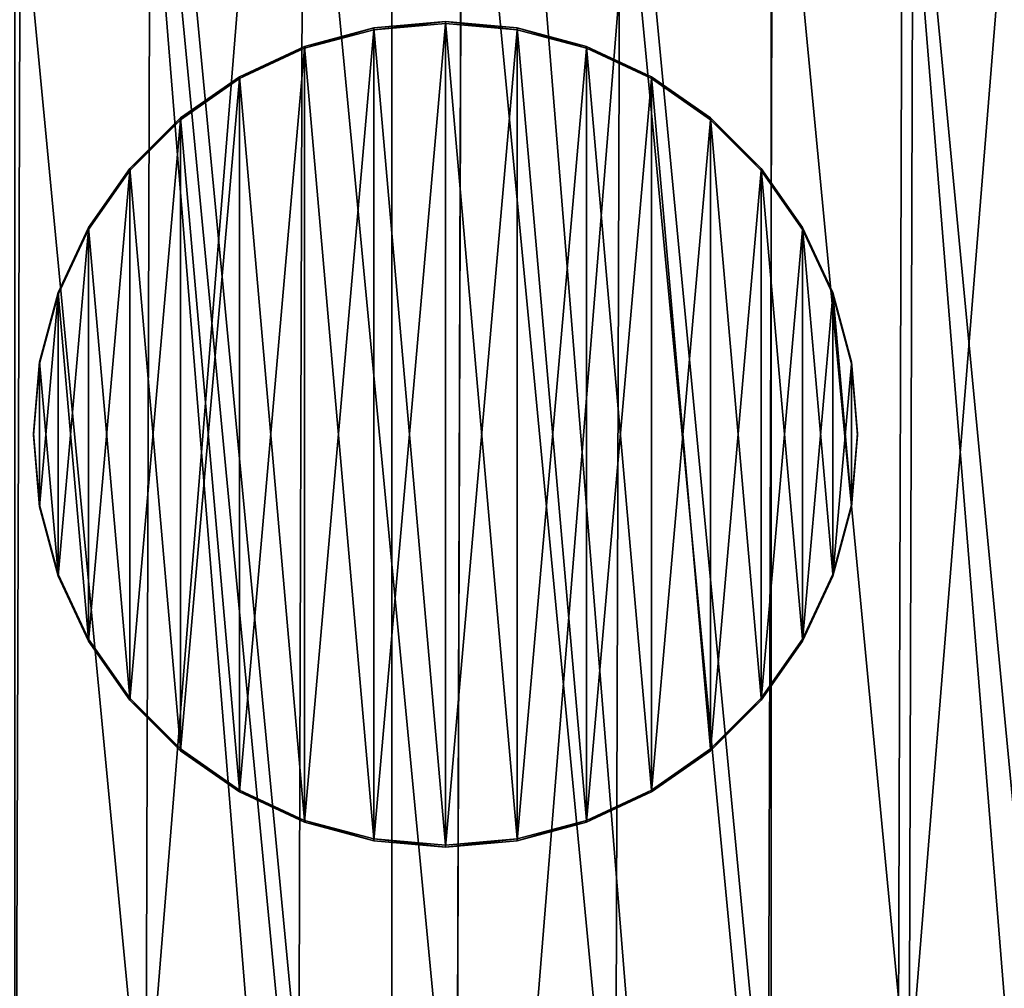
# Model space of a CAD drawing. Header units: millimetres. Extents: x -73 to 74, y 0 to 45.
# Tile 12 of 39: x -27 to -24, y 21 to 24. Entities that reach past the tile are written whole.
import ezdxf

# ---------------------------------------------------------------- set-up
doc = ezdxf.new("R2010")
doc.units = ezdxf.units.MM
doc.header["$LTSCALE"] = 25.4
doc.layers.get('0').update_dxf_attribs({"true_color": 0xff5454})

# ---------------------------------------------------------------- blocks, each defined once
blk = doc.blocks.new('MINI-LED-10042-10043.STL#2')
at = {"color": 250, "true_color": 0x262626}
mesh = blk.add_polyface(dxfattribs=at)
corners = [(-73.2623, 0.233, 2.7263), (-68.1681, 5.3273, 2.7113), (-73.2623, 45.2328, 2.594), (73.7377, 0.233, 2.7263), (68.6434, 5.3273, 2.7113), (68.6434, 40.1386, 2.609), (-68.1681, 40.1386, 2.609), (73.7377, 45.2328, 2.594)]
mesh.append_faces([[corners[k] for k in face] for face in [(0, 1, 2), (1, 3, 4), (4, 3, 5), (2, 6, 7), (6, 2, 1), (7, 5, 3)]], dxfattribs={"vtx0": -1, "vtx1": -1, "color": 250})
mesh.append_faces([[corners[k] for k in face] for face in [(1, 0, 3), (7, 6, 5)]], dxfattribs={"vtx0": -1, "vtx2": -1, "color": 250})
mesh = blk.add_polyface(dxfattribs=at)
corners = [(-73.2623, 45.2249, -0.106), (-66.2623, 38.2249, -0.0854), (-73.2623, 0.2251, 0.0263), (73.7377, 45.2249, -0.106), (66.7377, 38.2249, -0.0854), (66.7377, 7.225, 0.0058), (-66.2623, 7.225, 0.0058), (73.7377, 0.2251, 0.0263)]
mesh.append_faces([[corners[k] for k in face] for face in [(0, 1, 2), (1, 3, 4), (4, 3, 5), (2, 6, 7), (6, 2, 1), (7, 5, 3)]], dxfattribs={"vtx0": -1, "vtx1": -1, "color": 250})
mesh.append_faces([[corners[k] for k in face] for face in [(1, 0, 3), (7, 6, 5)]], dxfattribs={"vtx0": -1, "vtx2": -1, "color": 250})
mesh = blk.add_polyface(dxfattribs=at)
corners = [(67.0265, 7.0803, 49.0064), (-66.5512, 38.6579, 48.9135), (-66.5512, 7.0803, 49.0064), (67.0265, 38.6579, 48.9135)]
mesh.append_faces([[corners[k] for k in face] for face in [(0, 1, 2), (1, 0, 3)]], dxfattribs={"vtx0": -1, "color": 250})
mesh = blk.add_polyface(dxfattribs=at)
corners = [(66.7377, 38.319, 31.9144), (-66.2623, 7.3192, 32.0056), (-66.2623, 38.319, 31.9144), (66.7377, 7.3192, 32.0056)]
mesh.append_faces([[corners[k] for k in face] for face in [(0, 1, 2), (1, 0, 3)]], dxfattribs={"vtx0": -1, "color": 250})
at = {"color": 18, "true_color": 0x080808}
mesh = blk.add_polyface(dxfattribs=at)
corners = [(-66.0623, 7.5162, 31.005), (-64.4623, 9.1162, 31.0003), (-66.0623, 38.1161, 30.915), (66.5377, 7.5162, 31.005), (64.9377, 9.1162, 31.0003), (64.9377, 36.5161, 30.9197), (-64.4623, 36.5161, 30.9197), (66.5377, 38.1161, 30.915)]
mesh.append_faces([[corners[k] for k in face] for face in [(0, 1, 2), (1, 3, 4), (4, 3, 5), (2, 6, 7), (6, 2, 1), (7, 5, 3)]], dxfattribs={"vtx0": -1, "vtx1": -1, "color": 18})
mesh.append_faces([[corners[k] for k in face] for face in [(1, 0, 3), (7, 6, 5)]], dxfattribs={"vtx0": -1, "vtx2": -1, "color": 18})
mesh = blk.add_polyface(dxfattribs=at)
corners = [(-66.0623, 38.0279, 0.9152), (-64.1327, 36.4279, 0.9199), (-66.0623, 7.428, 1.0052), (66.5377, 38.0279, 0.9152), (-39.0623, 36.4279, 0.9199), (-38.1327, 36.4279, 0.9199), (-39.0623, 9.028, 1.0005), (-13.0623, 36.4279, 0.9199), (-12.1327, 36.4279, 0.9199), (-13.0623, 9.028, 1.0005), (12.9377, 36.4279, 0.9199), (13.8673, 36.4279, 0.9199), (12.9377, 9.028, 1.0005), (38.9377, 36.4279, 0.9199), (39.8673, 36.4279, 0.9199), (38.9377, 9.028, 1.0005), (64.9377, 36.4279, 0.9199), (64.9377, 9.028, 1.0005), (-64.1327, 9.028, 1.0005), (66.5377, 7.428, 1.0052), (-38.1327, 9.028, 1.0005), (-12.1327, 9.028, 1.0005), (13.8673, 9.028, 1.0005), (39.8673, 9.028, 1.0005)]
mesh.append_faces([[corners[k] for k in face] for face in [(0, 1, 2), (1, 3, 4), (4, 5, 6), (5, 3, 7), (7, 8, 9), (8, 3, 10), (10, 11, 12), (11, 3, 13), (13, 14, 15), (14, 3, 16), (16, 3, 17), (2, 18, 19), (18, 2, 1), (20, 6, 5), (21, 9, 8), (22, 12, 11), (23, 15, 14), (19, 17, 3)]], dxfattribs={"vtx0": -1, "vtx1": -1, "color": 18})
mesh.append_faces([[corners[k] for k in face] for face in [(4, 3, 5), (7, 3, 8), (10, 3, 11), (13, 3, 14), (19, 6, 20), (19, 9, 21), (19, 12, 22), (19, 15, 23)]], dxfattribs={"vtx0": -1, "vtx1": -1, "vtx2": -1, "color": 18})
mesh.append_faces([[corners[k] for k in face] for face in [(1, 0, 3), (19, 18, 6), (19, 20, 9), (19, 21, 12), (19, 22, 15), (19, 23, 17)]], dxfattribs={"vtx0": -1, "vtx2": -1, "color": 18})
mesh = blk.add_polyface(dxfattribs=at)
corners = [(-64.4623, 9.0574, 11.0004), (-57.9941, 20.6715, 10.9663), (-64.4623, 36.4573, 10.9198), (-56.5907, 18.2407, 10.9734), (-54.3199, 16.5909, 10.9783), (-51.5745, 16.0074, 10.98), (64.9377, 9.0574, 11.0004), (-58.2875, 23.4629, 10.958), (-48.829, 16.5909, 10.9783), (-25.5745, 16.0074, 10.98), (-46.5582, 18.2407, 10.9734), (-28.3199, 16.5909, 10.9783), (-45.1548, 20.6715, 10.9663), (-44.8615, 23.4629, 10.958), (-30.5907, 18.2407, 10.9734), (-31.9941, 20.6715, 10.9663), (-32.2875, 23.4629, 10.958), (-22.829, 16.5909, 10.9783), (-20.5582, 18.2407, 10.9734), (0.4255, 16.0074, 10.98), (-2.3199, 16.5909, 10.9783), (-19.1548, 20.6715, 10.9663), (-18.8615, 23.4629, 10.958), (-4.5907, 18.2407, 10.9734), (-5.9941, 20.6715, 10.9663), (-6.2875, 23.4629, 10.958), (3.171, 16.5909, 10.9783), (5.4418, 18.2407, 10.9734), (26.4255, 16.0074, 10.98), (23.6801, 16.5909, 10.9783), (6.8452, 20.6715, 10.9663), (7.1385, 23.4629, 10.958), (21.4093, 18.2407, 10.9734), (20.0059, 20.6715, 10.9663), (19.7125, 23.4629, 10.958), (29.171, 16.5909, 10.9783), (31.4418, 18.2407, 10.9734), (32.8452, 20.6715, 10.9663), (33.1385, 23.4629, 10.958), (49.6801, 16.5909, 10.9783), (47.4093, 18.2407, 10.9734), (46.0059, 20.6715, 10.9663), (45.7125, 23.4629, 10.958), (52.4255, 16.0074, 10.98), (55.171, 16.5909, 10.9783), (57.4417, 18.2407, 10.9734), (58.8452, 20.6715, 10.9663), (59.1385, 23.4629, 10.958), (-52.9779, 29.3598, 10.9407), (64.9377, 36.4573, 10.9198), (-55.542, 28.2182, 10.9441), (-57.4201, 26.1323, 10.9502), (-50.1711, 29.3598, 10.9407), (-47.6069, 28.2182, 10.9441), (-26.9779, 29.3598, 10.9407), (-45.7288, 26.1323, 10.9502), (-29.542, 28.2182, 10.9441), (-31.4201, 26.1323, 10.9502), (-24.1711, 29.3598, 10.9407), (-21.6069, 28.2182, 10.9441), (-0.9779, 29.3598, 10.9407), (-19.7288, 26.1323, 10.9502), (-3.542, 28.2182, 10.9441), (-5.4201, 26.1323, 10.9502), (1.8289, 29.3598, 10.9407), (4.3931, 28.2182, 10.9441), (6.2712, 26.1323, 10.9502), (25.0221, 29.3598, 10.9407), (22.458, 28.2182, 10.9441), (20.5799, 26.1323, 10.9502), (27.8289, 29.3598, 10.9407), (30.3931, 28.2182, 10.9441), (32.2712, 26.1323, 10.9502), (48.458, 28.2182, 10.9441), (46.5799, 26.1323, 10.9502), (51.0221, 29.3598, 10.9407), (53.8289, 29.3598, 10.9407), (56.3931, 28.2182, 10.9441), (58.2712, 26.1323, 10.9502)]
mesh.append_faces([[corners[k] for k in face] for face in [(0, 1, 2), (1, 0, 3), (3, 0, 4), (4, 0, 5), (5, 6, 8), (8, 9, 10), (10, 11, 12), (12, 11, 13), (9, 6, 17), (17, 6, 18), (18, 20, 21), (21, 20, 22), (19, 6, 26), (26, 6, 27), (27, 29, 30), (30, 29, 31), (28, 6, 35), (35, 6, 36), (36, 6, 37), (37, 6, 38), (39, 6, 43), (43, 6, 44), (44, 6, 45), (45, 6, 46), (46, 6, 47), (2, 48, 49), (48, 2, 50), (50, 2, 51), (51, 2, 7), (54, 13, 56), (56, 13, 57), (57, 13, 16), (60, 22, 62), (62, 22, 63), (63, 22, 25), (67, 31, 68), (68, 31, 69), (69, 31, 34), (73, 38, 74), (74, 38, 42), (49, 47, 6)]], dxfattribs={"vtx0": -1, "vtx1": -1, "color": 18})
mesh.append_faces([[corners[k] for k in face] for face in [(8, 6, 9), (18, 6, 19), (27, 6, 28), (38, 6, 39), (49, 53, 54), (49, 59, 60), (49, 66, 67), (49, 38, 73)]], dxfattribs={"vtx0": -1, "vtx1": -1, "vtx2": -1, "color": 18})
mesh.append_faces([[corners[k] for k in face] for face in [(5, 0, 6), (2, 1, 7), (10, 9, 11), (13, 11, 14), (13, 14, 15), (13, 15, 16), (18, 19, 20), (22, 20, 23), (22, 23, 24), (22, 24, 25), (27, 28, 29), (31, 29, 32), (31, 32, 33), (31, 33, 34), (38, 39, 40), (38, 40, 41), (38, 41, 42), (49, 48, 52), (49, 52, 53), (54, 53, 55), (54, 55, 13), (49, 54, 58), (49, 58, 59), (60, 59, 61), (60, 61, 22), (49, 60, 64), (49, 64, 65), (49, 65, 66), (67, 66, 31), (49, 67, 70), (49, 70, 71), (49, 71, 72), (49, 72, 38), (49, 73, 75), (49, 75, 76), (49, 76, 77), (49, 77, 78), (49, 78, 47)]], dxfattribs={"vtx0": -1, "vtx2": -1, "color": 18})
mesh = blk.add_polyface(dxfattribs=at)
corners = [(-32.9366, 31.2582, 9.9351), (-32.2875, 23.46, 9.9581), (-32.9366, 14.2506, 9.9851), (-31.4201, 26.1294, 9.9502), (-29.542, 28.2152, 9.9441), (-26.9779, 29.3569, 9.9407), (-18.2585, 31.2582, 9.9351), (-24.1711, 29.3569, 9.9407), (-21.6069, 28.2152, 9.9441), (-19.7288, 26.1294, 9.9502), (-18.8615, 23.46, 9.9581), (-28.3199, 16.588, 9.9783), (-18.2585, 14.2506, 9.9851), (-30.5907, 18.2378, 9.9734), (-31.9941, 20.6685, 9.9663), (-25.5745, 16.0044, 9.98), (-22.829, 16.588, 9.9783), (-20.5582, 18.2378, 9.9734), (-19.1548, 20.6685, 9.9663)]
mesh.append_faces([[corners[k] for k in face] for face in [(0, 1, 2), (1, 0, 3), (3, 0, 4), (4, 0, 5), (5, 6, 7), (7, 6, 8), (8, 6, 9), (9, 6, 10), (2, 11, 12), (11, 2, 13), (13, 2, 14), (14, 2, 1), (12, 10, 6)]], dxfattribs={"vtx0": -1, "vtx1": -1, "color": 18})
mesh.append_faces([[corners[k] for k in face] for face in [(5, 0, 6), (12, 11, 15), (12, 15, 16), (12, 16, 17), (12, 17, 18), (12, 18, 10)]], dxfattribs={"vtx0": -1, "vtx2": -1, "color": 18})
at = {"color": 7, "true_color": 0xe6ffff}
mesh = blk.add_polyface(dxfattribs=at)
corners = [(-32.6629, 22.1801, 11.5483), (-32.6629, 23.338, 11.5449), (-32.6862, 22.7591, 11.5466), (-32.4772, 21.0372, 11.5517), (-32.4772, 24.4809, 11.5415), (-32.1105, 19.9389, 11.5549), (-32.1105, 25.5792, 11.5383), (-31.5724, 18.9137, 11.5579), (-31.5724, 26.6045, 11.5353), (-30.8768, 17.988, 11.5606), (-30.8768, 27.5301, 11.5326), (-30.0417, 17.1859, 11.563), (-30.0417, 28.3322, 11.5302), (-29.0888, 16.5281, 11.5649), (-29.0888, 28.99, 11.5283), (-28.0427, 16.0318, 11.5664), (-28.0427, 29.4864, 11.5268), (-26.9305, 15.7096, 11.5673), (-26.9305, 29.8085, 11.5259), (-25.7811, 15.57, 11.5677), (-25.7811, 29.9481, 11.5255), (-24.6241, 15.6167, 11.5676), (-24.6241, 29.9014, 11.5256), (-23.4896, 15.8483, 11.5669), (-23.4896, 29.6698, 11.5263), (-22.407, 16.2589, 11.5657), (-22.407, 29.2592, 11.5275), (-21.4042, 16.8378, 11.564), (-21.4042, 28.6803, 11.5292), (-20.5073, 17.5701, 11.5619), (-20.5073, 27.948, 11.5313), (-19.7395, 18.4368, 11.5593), (-19.7395, 27.0813, 11.5339), (-19.1206, 19.4154, 11.5564), (-19.1206, 26.1027, 11.5368), (-18.6668, 20.4807, 11.5533), (-18.6668, 25.0374, 11.5399), (-18.3897, 21.6049, 11.55), (-18.3897, 23.9132, 11.5432), (-18.2965, 22.7591, 11.5466)]
mesh.append_faces([[corners[k] for k in face] for face in [(0, 1, 2), (38, 37, 39)]], dxfattribs={"vtx0": -1, "color": 7})
mesh.append_faces([[corners[k] for k in face] for face in [(1, 3, 4), (4, 5, 6), (6, 7, 8), (8, 9, 10), (10, 11, 12), (12, 13, 14), (14, 15, 16), (16, 17, 18), (18, 19, 20), (20, 21, 22), (22, 23, 24), (24, 25, 26), (26, 27, 28), (28, 29, 30), (30, 31, 32), (32, 33, 34), (34, 35, 36), (36, 37, 38)]], dxfattribs={"vtx0": -1, "vtx1": -1, "color": 7})
mesh.append_faces([[corners[k] for k in face] for face in [(1, 0, 3), (4, 3, 5), (6, 5, 7), (8, 7, 9), (10, 9, 11), (12, 11, 13), (14, 13, 15), (16, 15, 17), (18, 17, 19), (20, 19, 21), (22, 21, 23), (24, 23, 25), (26, 25, 27), (28, 27, 29), (30, 29, 31), (32, 31, 33), (34, 33, 35), (36, 35, 37)]], dxfattribs={"vtx0": -1, "vtx2": -1, "color": 7})
mesh = blk.add_polyface(dxfattribs=at)
corners = [(-32.6629, 23.3365, 11.0449), (-32.6629, 22.1786, 11.0483), (-32.6862, 22.7576, 11.0466), (-32.4772, 24.4794, 11.0415), (-32.4772, 21.0357, 11.0517), (-32.1105, 25.5777, 11.0383), (-32.1105, 19.9374, 11.0549), (-31.5724, 26.603, 11.0353), (-31.5724, 18.9122, 11.0579), (-30.8768, 27.5287, 11.0326), (-30.8768, 17.9865, 11.0606), (-30.0417, 28.3307, 11.0302), (-30.0417, 17.1844, 11.063), (-29.0888, 28.9885, 11.0283), (-29.0888, 16.5267, 11.0649), (-28.0427, 29.4849, 11.0268), (-28.0427, 16.0303, 11.0664), (-26.9305, 29.807, 11.0259), (-26.9305, 15.7081, 11.0673), (-25.7811, 29.9466, 11.0255), (-25.7811, 15.5686, 11.0677), (-24.6241, 29.9, 11.0256), (-24.6241, 15.6152, 11.0676), (-23.4896, 29.6684, 11.0263), (-23.4896, 15.8468, 11.0669), (-22.407, 29.2578, 11.0275), (-22.407, 16.2574, 11.0657), (-21.4042, 28.6788, 11.0292), (-21.4042, 16.8363, 11.064), (-20.5073, 27.9465, 11.0313), (-20.5073, 17.5686, 11.0619), (-19.7395, 27.0798, 11.0339), (-19.7395, 18.4353, 11.0593), (-19.1206, 26.1012, 11.0368), (-19.1206, 19.414, 11.0564), (-18.6668, 25.036, 11.0399), (-18.6668, 20.4792, 11.0533), (-18.3897, 23.9117, 11.0432), (-18.3897, 21.6034, 11.05), (-18.2965, 22.7576, 11.0466)]
mesh.append_faces([[corners[k] for k in face] for face in [(0, 1, 2), (38, 37, 39)]], dxfattribs={"vtx0": -1, "color": 7})
mesh.append_faces([[corners[k] for k in face] for face in [(1, 3, 4), (4, 5, 6), (6, 7, 8), (8, 9, 10), (10, 11, 12), (12, 13, 14), (14, 15, 16), (16, 17, 18), (18, 19, 20), (20, 21, 22), (22, 23, 24), (24, 25, 26), (26, 27, 28), (28, 29, 30), (30, 31, 32), (32, 33, 34), (34, 35, 36), (36, 37, 38)]], dxfattribs={"vtx0": -1, "vtx1": -1, "color": 7})
mesh.append_faces([[corners[k] for k in face] for face in [(1, 0, 3), (4, 3, 5), (6, 5, 7), (8, 7, 9), (10, 9, 11), (12, 11, 13), (14, 13, 15), (16, 15, 17), (18, 17, 19), (20, 19, 21), (22, 21, 23), (24, 23, 25), (26, 25, 27), (28, 27, 29), (30, 29, 31), (32, 31, 33), (34, 33, 35), (36, 35, 37)]], dxfattribs={"vtx0": -1, "vtx2": -1, "color": 7})
at = {"color": 49, "true_color": 0x464545}
mesh = blk.add_polyface(dxfattribs=at)
corners = [(-32.339, 21.4951, 31.8432), (-32.3306, 24.1845, 31.8353), (-32.4672, 22.8402, 31.8393), (-31.9508, 20.2008, 31.847), (-31.9343, 25.4763, 31.8315), (-31.3175, 19.0072, 31.8506), (-31.2937, 26.666, 31.828), (-30.4636, 17.96, 31.8536), (-30.4332, 27.7078, 31.825), (-29.4217, 17.0996, 31.8562), (-29.386, 28.5618, 31.8225), (-28.2321, 16.4589, 31.8581), (-28.1924, 29.195, 31.8206), (-26.9402, 16.0626, 31.8592), (-26.8981, 29.5832, 31.8195), (-25.596, 15.926, 31.8596), (-25.553, 29.7115, 31.8191), (-24.2508, 16.0543, 31.8592), (-24.2087, 29.5748, 31.8195), (-22.9566, 16.4425, 31.8581), (-22.9169, 29.1786, 31.8206), (-21.7629, 17.0757, 31.8562), (-21.7272, 28.5379, 31.8225), (-20.7157, 17.9297, 31.8537), (-20.6854, 27.6774, 31.8251), (-19.8553, 18.9715, 31.8507), (-19.8314, 26.6303, 31.8281), (-19.2146, 20.1612, 31.8472), (-19.1982, 25.4366, 31.8316), (-18.8184, 21.453, 31.8434), (-18.81, 24.1424, 31.8355), (-18.6817, 22.7973, 31.8394)]
mesh.append_faces([[corners[k] for k in face] for face in [(0, 1, 2), (30, 29, 31)]], dxfattribs={"vtx0": -1, "color": 49})
mesh.append_faces([[corners[k] for k in face] for face in [(1, 3, 4), (4, 5, 6), (6, 7, 8), (8, 9, 10), (10, 11, 12), (12, 13, 14), (14, 15, 16), (16, 17, 18), (18, 19, 20), (20, 21, 22), (22, 23, 24), (24, 25, 26), (26, 27, 28), (28, 29, 30)]], dxfattribs={"vtx0": -1, "vtx1": -1, "color": 49})
mesh.append_faces([[corners[k] for k in face] for face in [(1, 0, 3), (4, 3, 5), (6, 5, 7), (8, 7, 9), (10, 9, 11), (12, 11, 13), (14, 13, 15), (16, 15, 17), (18, 17, 19), (20, 19, 21), (22, 21, 23), (24, 23, 25), (26, 25, 27), (28, 27, 29)]], dxfattribs={"vtx0": -1, "vtx2": -1, "color": 49})
mesh = blk.add_polyface(dxfattribs=at)
corners = [(-32.3306, 24.1254, 11.7354), (-32.1346, 24.0858, 11.7355), (-32.2672, 22.7805, 11.7394), (-31.9343, 25.4172, 11.7316), (-31.7498, 25.3401, 11.7318), (-31.2937, 26.6069, 11.7281), (-31.1277, 26.4952, 11.7284), (-30.4332, 27.6487, 11.7251), (-30.2922, 27.5068, 11.7255), (-29.386, 28.5026, 11.7225), (-29.2754, 28.336, 11.723), (-28.1924, 29.1359, 11.7207), (-28.1164, 28.9509, 11.7212), (-26.8981, 29.5241, 11.7195), (-26.8597, 29.3278, 11.7201), (-25.553, 29.6523, 11.7192), (-25.5536, 29.4523, 11.7198), (-24.2483, 29.3197, 11.7201), (-24.2087, 29.5157, 11.7196), (-22.994, 28.9349, 11.7213), (-22.9169, 29.1194, 11.7207), (-21.8388, 28.3128, 11.7231), (-21.7272, 28.4788, 11.7226), (-20.8272, 27.4773, 11.7256), (-20.6854, 27.6183, 11.7251), (-19.9981, 26.4606, 11.7286), (-19.8314, 26.5712, 11.7282), (-19.3832, 25.3016, 11.732), (-19.1982, 25.3775, 11.7317), (-19.0062, 24.0449, 11.7357), (-18.81, 24.0833, 11.7355), (-18.8817, 22.7388, 11.7395), (-18.8184, 21.3939, 11.7435), (-18.6817, 22.7381, 11.7395), (-32.339, 21.436, 11.7433), (-32.4672, 22.7811, 11.7394), (-32.1427, 21.4744, 11.7432), (-31.9508, 20.1417, 11.7471), (-31.7658, 20.2177, 11.7469), (-31.3175, 18.9481, 11.7506), (-31.1509, 19.0587, 11.7503), (-30.4636, 17.9009, 11.7537), (-30.3217, 18.0419, 11.7533), (-29.4217, 17.0405, 11.7563), (-29.3101, 17.2064, 11.7558), (-28.2321, 16.3998, 11.7581), (-28.1549, 16.5843, 11.7576), (-26.9402, 16.0035, 11.7593), (-26.9006, 16.1996, 11.7587), (-25.596, 15.8669, 11.7597), (-25.5953, 16.0669, 11.7591), (-24.2508, 15.9951, 11.7593), (-24.2892, 16.1914, 11.7587), (-23.0325, 16.5684, 11.7576), (-22.9566, 16.3834, 11.7582), (-21.8735, 17.1832, 11.7558), (-21.7629, 17.0166, 11.7563), (-20.8567, 18.0124, 11.7534), (-20.7157, 17.8705, 11.7538), (-20.0212, 19.024, 11.7504), (-19.8553, 18.9124, 11.7507), (-19.3992, 20.1792, 11.747), (-19.2146, 20.102, 11.7472), (-19.0144, 21.4335, 11.7433)]
mesh.append_faces([[corners[k] for k in face] for face in [(32, 30, 33), (0, 34, 35)]], dxfattribs={"vtx0": -1, "color": 49})
mesh.append_faces([[corners[k] for k in face] for face in [(1, 3, 4), (4, 5, 6), (6, 7, 8), (8, 9, 10), (10, 11, 12), (12, 13, 14), (14, 15, 16), (16, 15, 17), (17, 18, 19), (19, 20, 21), (21, 22, 23), (23, 24, 25), (25, 26, 27), (27, 28, 29), (29, 30, 31), (34, 36, 37), (37, 38, 39), (39, 40, 41), (41, 42, 43), (43, 44, 45), (45, 46, 47), (47, 48, 49), (49, 50, 51), (51, 53, 54), (54, 55, 56), (56, 57, 58), (58, 59, 60), (60, 61, 62), (62, 63, 32)]], dxfattribs={"vtx0": -1, "vtx1": -1, "color": 49})
mesh.append_faces([[corners[k] for k in face] for face in [(31, 30, 32), (34, 0, 2)]], dxfattribs={"vtx0": -1, "vtx1": -1, "vtx2": -1, "color": 49})
mesh.append_faces([[corners[k] for k in face] for face in [(0, 1, 2), (1, 0, 3), (4, 3, 5), (6, 5, 7), (8, 7, 9), (10, 9, 11), (12, 11, 13), (14, 13, 15), (17, 15, 18), (19, 18, 20), (21, 20, 22), (23, 22, 24), (25, 24, 26), (27, 26, 28), (29, 28, 30), (34, 2, 36), (37, 36, 38), (39, 38, 40), (41, 40, 42), (43, 42, 44), (45, 44, 46), (47, 46, 48), (49, 48, 50), (51, 50, 52), (51, 52, 53), (54, 53, 55), (56, 55, 57), (58, 57, 59), (60, 59, 61), (62, 61, 63), (32, 63, 31)]], dxfattribs={"vtx0": -1, "vtx2": -1, "color": 49})
mesh = blk.add_polyface(dxfattribs=at)
corners = [(-28.005, 23.3095, 31.6379), (-28.008, 22.342, 31.6408), (-28.0542, 22.8259, 31.6393), (-27.8684, 21.8764, 31.6421), (-27.8625, 23.7742, 31.6365), (-27.6406, 21.4469, 31.6434), (-27.632, 24.2022, 31.6353), (-27.3333, 21.0702, 31.6445), (-27.3224, 24.577, 31.6342), (-26.9585, 20.7607, 31.6454), (-26.9457, 24.8842, 31.6333), (-26.5305, 20.5302, 31.6461), (-26.5163, 25.112, 31.6326), (-26.0658, 20.3876, 31.6465), (-26.0507, 25.2517, 31.6322), (-25.5822, 20.3385, 31.6466), (-25.5668, 25.2978, 31.6321), (-25.0983, 20.3846, 31.6465), (-25.0831, 25.2487, 31.6322), (-24.6327, 20.5243, 31.6461), (-24.6184, 25.1061, 31.6326), (-24.2033, 20.7521, 31.6454), (-24.1904, 24.8756, 31.6333), (-23.8265, 21.0593, 31.6445), (-23.8156, 24.5661, 31.6342), (-23.517, 21.4341, 31.6434), (-23.5084, 24.1894, 31.6353), (-23.2865, 21.8621, 31.6422), (-23.2806, 23.7599, 31.6366), (-23.1439, 22.3268, 31.6408), (-23.1409, 23.2943, 31.6379), (-23.0948, 22.8104, 31.6394)]
mesh.append_faces([[corners[k] for k in face] for face in [(0, 1, 2), (29, 30, 31)]], dxfattribs={"vtx0": -1, "color": 49})
mesh.append_faces([[corners[k] for k in face] for face in [(1, 0, 3), (3, 4, 5), (5, 6, 7), (7, 8, 9), (9, 10, 11), (11, 12, 13), (13, 14, 15), (15, 16, 17), (17, 18, 19), (19, 20, 21), (21, 22, 23), (23, 24, 25), (25, 26, 27), (27, 28, 29)]], dxfattribs={"vtx0": -1, "vtx1": -1, "color": 49})
mesh.append_faces([[corners[k] for k in face] for face in [(3, 0, 4), (5, 4, 6), (7, 6, 8), (9, 8, 10), (11, 10, 12), (13, 12, 14), (15, 14, 16), (17, 16, 18), (19, 18, 20), (21, 20, 22), (23, 22, 24), (25, 24, 26), (27, 26, 28), (29, 28, 30)]], dxfattribs={"vtx0": -1, "vtx2": -1, "color": 49})
at = {"color": 31, "true_color": 0xfebe59}
mesh = blk.add_polyface(dxfattribs=at)
corners = [(-26.8547, 22.597, 30.6472), (-26.8547, 23.0335, 30.6459), (-26.8738, 22.8152, 30.6465), (-26.798, 22.3854, 30.6478), (-26.798, 23.2451, 30.6453), (-26.7055, 22.1868, 30.6484), (-26.7055, 23.4436, 30.6447), (-26.5798, 22.0074, 30.6489), (-26.5798, 23.623, 30.6441), (-26.4249, 21.8525, 30.6493), (-26.4249, 23.7779, 30.6437), (-26.2454, 21.7268, 30.6497), (-26.2454, 23.9036, 30.6433), (-26.0469, 21.6343, 30.65), (-26.0469, 23.9962, 30.643), (-25.8353, 21.5776, 30.6502), (-25.8353, 24.0529, 30.6429), (-25.6171, 21.5585, 30.6502), (-25.6171, 24.072, 30.6428), (-25.3988, 21.5776, 30.6502), (-25.3988, 24.0529, 30.6429), (-25.1872, 21.6343, 30.65), (-25.1872, 23.9962, 30.643), (-24.9887, 21.7268, 30.6497), (-24.9887, 23.9036, 30.6433), (-24.8092, 21.8525, 30.6493), (-24.8092, 23.7779, 30.6437), (-24.6543, 22.0074, 30.6489), (-24.6543, 23.623, 30.6441), (-24.5287, 22.1868, 30.6484), (-24.5287, 23.4436, 30.6447), (-24.4361, 22.3854, 30.6478), (-24.4361, 23.2451, 30.6453), (-24.3794, 22.597, 30.6472), (-24.3794, 23.0335, 30.6459), (-24.3603, 22.8152, 30.6465)]
mesh.append_faces([[corners[k] for k in face] for face in [(0, 1, 2), (34, 33, 35)]], dxfattribs={"vtx0": -1, "color": 31})
mesh.append_faces([[corners[k] for k in face] for face in [(1, 3, 4), (4, 5, 6), (6, 7, 8), (8, 9, 10), (10, 11, 12), (12, 13, 14), (14, 15, 16), (16, 17, 18), (18, 19, 20), (20, 21, 22), (22, 23, 24), (24, 25, 26), (26, 27, 28), (28, 29, 30), (30, 31, 32), (32, 33, 34)]], dxfattribs={"vtx0": -1, "vtx1": -1, "color": 31})
mesh.append_faces([[corners[k] for k in face] for face in [(1, 0, 3), (4, 3, 5), (6, 5, 7), (8, 7, 9), (10, 9, 11), (12, 11, 13), (14, 13, 15), (16, 15, 17), (18, 17, 19), (20, 19, 21), (22, 21, 23), (24, 23, 25), (26, 25, 27), (28, 27, 29), (30, 29, 31), (32, 31, 33)]], dxfattribs={"vtx0": -1, "vtx2": -1, "color": 31})
mesh = blk.add_polyface(dxfattribs=at)
corners = [(-26.8547, 23.0276, 28.6459), (-26.8547, 22.5911, 28.6472), (-26.8738, 22.8093, 28.6465), (-26.798, 23.2392, 28.6453), (-26.798, 22.3795, 28.6478), (-26.7055, 23.4377, 28.6447), (-26.7055, 22.181, 28.6484), (-26.5798, 23.6172, 28.6441), (-26.5798, 22.0015, 28.6489), (-26.4249, 23.7721, 28.6437), (-26.4249, 21.8466, 28.6494), (-26.2454, 23.8977, 28.6433), (-26.2454, 21.721, 28.6497), (-26.0469, 23.9903, 28.6431), (-26.0469, 21.6284, 28.65), (-25.8353, 24.047, 28.6429), (-25.8353, 21.5717, 28.6502), (-25.6171, 24.0661, 28.6428), (-25.6171, 21.5526, 28.6502), (-25.3988, 24.047, 28.6429), (-25.3988, 21.5717, 28.6502), (-25.1872, 23.9903, 28.6431), (-25.1872, 21.6284, 28.65), (-24.9887, 23.8977, 28.6433), (-24.9887, 21.721, 28.6497), (-24.8092, 23.7721, 28.6437), (-24.8092, 21.8466, 28.6494), (-24.6543, 23.6172, 28.6441), (-24.6543, 22.0015, 28.6489), (-24.5287, 23.4377, 28.6447), (-24.5287, 22.181, 28.6484), (-24.4361, 23.2392, 28.6453), (-24.4361, 22.3795, 28.6478), (-24.3794, 23.0276, 28.6459), (-24.3794, 22.5911, 28.6472), (-24.3603, 22.8093, 28.6465)]
mesh.append_faces([[corners[k] for k in face] for face in [(0, 1, 2), (34, 33, 35)]], dxfattribs={"vtx0": -1, "color": 31})
mesh.append_faces([[corners[k] for k in face] for face in [(1, 3, 4), (4, 5, 6), (6, 7, 8), (8, 9, 10), (10, 11, 12), (12, 13, 14), (14, 15, 16), (16, 17, 18), (18, 19, 20), (20, 21, 22), (22, 23, 24), (24, 25, 26), (26, 27, 28), (28, 29, 30), (30, 31, 32), (32, 33, 34)]], dxfattribs={"vtx0": -1, "vtx1": -1, "color": 31})
mesh.append_faces([[corners[k] for k in face] for face in [(1, 0, 3), (4, 3, 5), (6, 5, 7), (8, 7, 9), (10, 9, 11), (12, 11, 13), (14, 13, 15), (16, 15, 17), (18, 17, 19), (20, 19, 21), (22, 21, 23), (24, 23, 25), (26, 25, 27), (28, 27, 29), (30, 29, 31), (32, 31, 33)]], dxfattribs={"vtx0": -1, "vtx2": -1, "color": 31})
mesh = blk.add_polyface(dxfattribs=at)
corners = [(-26.0469, 23.9903, 28.6431), (-25.8353, 24.0529, 30.6429), (-25.8353, 24.047, 28.6429), (-26.0469, 23.9962, 30.643)]
mesh.append_faces([[corners[k] for k in face] for face in [(0, 1, 2), (1, 0, 3)]], dxfattribs={"vtx0": -1, "color": 31})
mesh = blk.add_polyface(dxfattribs=at)
corners = [(-25.8353, 24.047, 28.6429), (-25.6171, 24.072, 30.6428), (-25.6171, 24.0661, 28.6428), (-25.8353, 24.0529, 30.6429)]
mesh.append_faces([[corners[k] for k in face] for face in [(0, 1, 2), (1, 0, 3)]], dxfattribs={"vtx0": -1, "color": 31})
mesh = blk.add_polyface(dxfattribs=at)
corners = [(-25.6171, 24.072, 30.6428), (-25.3988, 24.047, 28.6429), (-25.6171, 24.0661, 28.6428), (-25.3988, 24.0529, 30.6429)]
mesh.append_faces([[corners[k] for k in face] for face in [(0, 1, 2), (1, 0, 3)]], dxfattribs={"vtx0": -1, "color": 31})
mesh = blk.add_polyface(dxfattribs=at)
corners = [(-25.3988, 24.0529, 30.6429), (-25.1872, 23.9903, 28.6431), (-25.3988, 24.047, 28.6429), (-25.1872, 23.9962, 30.643)]
mesh.append_faces([[corners[k] for k in face] for face in [(0, 1, 2), (1, 0, 3)]], dxfattribs={"vtx0": -1, "color": 31})
mesh = blk.add_polyface(dxfattribs=at)
corners = [(-26.2454, 23.8977, 28.6433), (-26.0469, 23.9962, 30.643), (-26.0469, 23.9903, 28.6431), (-26.2454, 23.9036, 30.6433)]
mesh.append_faces([[corners[k] for k in face] for face in [(0, 1, 2), (1, 0, 3)]], dxfattribs={"vtx0": -1, "color": 31})
mesh = blk.add_polyface(dxfattribs=at)
corners = [(-25.1872, 23.9962, 30.643), (-24.9887, 23.8977, 28.6433), (-25.1872, 23.9903, 28.6431), (-24.9887, 23.9036, 30.6433)]
mesh.append_faces([[corners[k] for k in face] for face in [(0, 1, 2), (1, 0, 3)]], dxfattribs={"vtx0": -1, "color": 31})
mesh = blk.add_polyface(dxfattribs=at)
corners = [(-26.4249, 23.7721, 28.6437), (-26.2454, 23.9036, 30.6433), (-26.2454, 23.8977, 28.6433), (-26.4249, 23.7779, 30.6437)]
mesh.append_faces([[corners[k] for k in face] for face in [(0, 1, 2), (1, 0, 3)]], dxfattribs={"vtx0": -1, "color": 31})
mesh = blk.add_polyface(dxfattribs=at)
corners = [(-24.9887, 23.9036, 30.6433), (-24.8092, 23.7721, 28.6437), (-24.9887, 23.8977, 28.6433), (-24.8092, 23.7779, 30.6437)]
mesh.append_faces([[corners[k] for k in face] for face in [(0, 1, 2), (1, 0, 3)]], dxfattribs={"vtx0": -1, "color": 31})
mesh = blk.add_polyface(dxfattribs=at)
corners = [(-26.5798, 23.6172, 28.6441), (-26.4249, 23.7779, 30.6437), (-26.4249, 23.7721, 28.6437), (-26.5798, 23.623, 30.6441)]
mesh.append_faces([[corners[k] for k in face] for face in [(0, 1, 2), (1, 0, 3)]], dxfattribs={"vtx0": -1, "color": 31})
mesh = blk.add_polyface(dxfattribs=at)
corners = [(-24.8092, 23.7721, 28.6437), (-24.6543, 23.623, 30.6441), (-24.6543, 23.6172, 28.6441), (-24.8092, 23.7779, 30.6437)]
mesh.append_faces([[corners[k] for k in face] for face in [(0, 1, 2), (1, 0, 3)]], dxfattribs={"vtx0": -1, "color": 31})
mesh = blk.add_polyface(dxfattribs=at)
corners = [(-26.7055, 23.4436, 30.6447), (-26.5798, 23.6172, 28.6441), (-26.7055, 23.4377, 28.6447), (-26.5798, 23.623, 30.6441)]
mesh.append_faces([[corners[k] for k in face] for face in [(0, 1, 2), (1, 0, 3)]], dxfattribs={"vtx0": -1, "color": 31})
mesh = blk.add_polyface(dxfattribs=at)
corners = [(-24.6543, 23.6172, 28.6441), (-24.5287, 23.4436, 30.6447), (-24.5287, 23.4377, 28.6447), (-24.6543, 23.623, 30.6441)]
mesh.append_faces([[corners[k] for k in face] for face in [(0, 1, 2), (1, 0, 3)]], dxfattribs={"vtx0": -1, "color": 31})
mesh = blk.add_polyface(dxfattribs=at)
corners = [(-26.798, 23.2451, 30.6453), (-26.7055, 23.4377, 28.6447), (-26.798, 23.2392, 28.6453), (-26.7055, 23.4436, 30.6447)]
mesh.append_faces([[corners[k] for k in face] for face in [(0, 1, 2), (1, 0, 3)]], dxfattribs={"vtx0": -1, "color": 31})
mesh = blk.add_polyface(dxfattribs=at)
corners = [(-24.5287, 23.4377, 28.6447), (-24.4361, 23.2451, 30.6453), (-24.4361, 23.2392, 28.6453), (-24.5287, 23.4436, 30.6447)]
mesh.append_faces([[corners[k] for k in face] for face in [(0, 1, 2), (1, 0, 3)]], dxfattribs={"vtx0": -1, "color": 31})
mesh = blk.add_polyface(dxfattribs=at)
corners = [(-26.8547, 23.0335, 30.6459), (-26.798, 23.2392, 28.6453), (-26.8547, 23.0276, 28.6459), (-26.798, 23.2451, 30.6453)]
mesh.append_faces([[corners[k] for k in face] for face in [(0, 1, 2), (1, 0, 3)]], dxfattribs={"vtx0": -1, "color": 31})
mesh = blk.add_polyface(dxfattribs=at)
corners = [(-24.4361, 23.2392, 28.6453), (-24.3794, 23.0335, 30.6459), (-24.3794, 23.0276, 28.6459), (-24.4361, 23.2451, 30.6453)]
mesh.append_faces([[corners[k] for k in face] for face in [(0, 1, 2), (1, 0, 3)]], dxfattribs={"vtx0": -1, "color": 31})
mesh = blk.add_polyface(dxfattribs=at)
corners = [(-26.8738, 22.8152, 30.6465), (-26.8547, 23.0276, 28.6459), (-26.8738, 22.8093, 28.6465), (-26.8547, 23.0335, 30.6459)]
mesh.append_faces([[corners[k] for k in face] for face in [(0, 1, 2), (1, 0, 3)]], dxfattribs={"vtx0": -1, "color": 31})
mesh = blk.add_polyface(dxfattribs=at)
corners = [(-24.3794, 23.0276, 28.6459), (-24.3603, 22.8152, 30.6465), (-24.3603, 22.8093, 28.6465), (-24.3794, 23.0335, 30.6459)]
mesh.append_faces([[corners[k] for k in face] for face in [(0, 1, 2), (1, 0, 3)]], dxfattribs={"vtx0": -1, "color": 31})
mesh = blk.add_polyface(dxfattribs=at)
corners = [(-26.8547, 22.597, 30.6472), (-26.8738, 22.8093, 28.6465), (-26.8547, 22.5911, 28.6472), (-26.8738, 22.8152, 30.6465)]
mesh.append_faces([[corners[k] for k in face] for face in [(0, 1, 2), (1, 0, 3)]], dxfattribs={"vtx0": -1, "color": 31})
mesh = blk.add_polyface(dxfattribs=at)
corners = [(-24.3603, 22.8093, 28.6465), (-24.3794, 22.597, 30.6472), (-24.3794, 22.5911, 28.6472), (-24.3603, 22.8152, 30.6465)]
mesh.append_faces([[corners[k] for k in face] for face in [(0, 1, 2), (1, 0, 3)]], dxfattribs={"vtx0": -1, "color": 31})
mesh = blk.add_polyface(dxfattribs=at)
corners = [(-26.798, 22.3854, 30.6478), (-26.8547, 22.5911, 28.6472), (-26.798, 22.3795, 28.6478), (-26.8547, 22.597, 30.6472)]
mesh.append_faces([[corners[k] for k in face] for face in [(0, 1, 2), (1, 0, 3)]], dxfattribs={"vtx0": -1, "color": 31})
mesh = blk.add_polyface(dxfattribs=at)
corners = [(-24.3794, 22.5911, 28.6472), (-24.4361, 22.3854, 30.6478), (-24.4361, 22.3795, 28.6478), (-24.3794, 22.597, 30.6472)]
mesh.append_faces([[corners[k] for k in face] for face in [(0, 1, 2), (1, 0, 3)]], dxfattribs={"vtx0": -1, "color": 31})
mesh = blk.add_polyface(dxfattribs=at)
corners = [(-26.7055, 22.1868, 30.6484), (-26.798, 22.3795, 28.6478), (-26.7055, 22.181, 28.6484), (-26.798, 22.3854, 30.6478)]
mesh.append_faces([[corners[k] for k in face] for face in [(0, 1, 2), (1, 0, 3)]], dxfattribs={"vtx0": -1, "color": 31})
mesh = blk.add_polyface(dxfattribs=at)
corners = [(-24.4361, 22.3795, 28.6478), (-24.5287, 22.1868, 30.6484), (-24.5287, 22.181, 28.6484), (-24.4361, 22.3854, 30.6478)]
mesh.append_faces([[corners[k] for k in face] for face in [(0, 1, 2), (1, 0, 3)]], dxfattribs={"vtx0": -1, "color": 31})
mesh = blk.add_polyface(dxfattribs=at)
corners = [(-26.5798, 22.0074, 30.6489), (-26.7055, 22.181, 28.6484), (-26.5798, 22.0015, 28.6489), (-26.7055, 22.1868, 30.6484)]
mesh.append_faces([[corners[k] for k in face] for face in [(0, 1, 2), (1, 0, 3)]], dxfattribs={"vtx0": -1, "color": 31})
mesh = blk.add_polyface(dxfattribs=at)
corners = [(-24.5287, 22.181, 28.6484), (-24.6543, 22.0074, 30.6489), (-24.6543, 22.0015, 28.6489), (-24.5287, 22.1868, 30.6484)]
mesh.append_faces([[corners[k] for k in face] for face in [(0, 1, 2), (1, 0, 3)]], dxfattribs={"vtx0": -1, "color": 31})
mesh = blk.add_polyface(dxfattribs=at)
corners = [(-26.4249, 21.8466, 28.6494), (-26.5798, 22.0074, 30.6489), (-26.5798, 22.0015, 28.6489), (-26.4249, 21.8525, 30.6493)]
mesh.append_faces([[corners[k] for k in face] for face in [(0, 1, 2), (1, 0, 3)]], dxfattribs={"vtx0": -1, "color": 31})
mesh = blk.add_polyface(dxfattribs=at)
corners = [(-24.6543, 22.0015, 28.6489), (-24.8092, 21.8525, 30.6493), (-24.8092, 21.8466, 28.6494), (-24.6543, 22.0074, 30.6489)]
mesh.append_faces([[corners[k] for k in face] for face in [(0, 1, 2), (1, 0, 3)]], dxfattribs={"vtx0": -1, "color": 31})
mesh = blk.add_polyface(dxfattribs=at)
corners = [(-26.2454, 21.721, 28.6497), (-26.4249, 21.8525, 30.6493), (-26.4249, 21.8466, 28.6494), (-26.2454, 21.7268, 30.6497)]
mesh.append_faces([[corners[k] for k in face] for face in [(0, 1, 2), (1, 0, 3)]], dxfattribs={"vtx0": -1, "color": 31})
mesh = blk.add_polyface(dxfattribs=at)
corners = [(-24.8092, 21.8525, 30.6493), (-24.9887, 21.721, 28.6497), (-24.8092, 21.8466, 28.6494), (-24.9887, 21.7268, 30.6497)]
mesh.append_faces([[corners[k] for k in face] for face in [(0, 1, 2), (1, 0, 3)]], dxfattribs={"vtx0": -1, "color": 31})
mesh = blk.add_polyface(dxfattribs=at)
corners = [(-26.0469, 21.6284, 28.65), (-26.2454, 21.7268, 30.6497), (-26.2454, 21.721, 28.6497), (-26.0469, 21.6343, 30.65)]
mesh.append_faces([[corners[k] for k in face] for face in [(0, 1, 2), (1, 0, 3)]], dxfattribs={"vtx0": -1, "color": 31})
mesh = blk.add_polyface(dxfattribs=at)
corners = [(-24.9887, 21.7268, 30.6497), (-25.1872, 21.6284, 28.65), (-24.9887, 21.721, 28.6497), (-25.1872, 21.6343, 30.65)]
mesh.append_faces([[corners[k] for k in face] for face in [(0, 1, 2), (1, 0, 3)]], dxfattribs={"vtx0": -1, "color": 31})
mesh = blk.add_polyface(dxfattribs=at)
corners = [(-25.8353, 21.5717, 28.6502), (-26.0469, 21.6343, 30.65), (-26.0469, 21.6284, 28.65), (-25.8353, 21.5776, 30.6502)]
mesh.append_faces([[corners[k] for k in face] for face in [(0, 1, 2), (1, 0, 3)]], dxfattribs={"vtx0": -1, "color": 31})
mesh = blk.add_polyface(dxfattribs=at)
corners = [(-25.1872, 21.6343, 30.65), (-25.3988, 21.5717, 28.6502), (-25.1872, 21.6284, 28.65), (-25.3988, 21.5776, 30.6502)]
mesh.append_faces([[corners[k] for k in face] for face in [(0, 1, 2), (1, 0, 3)]], dxfattribs={"vtx0": -1, "color": 31})
mesh = blk.add_polyface(dxfattribs=at)
corners = [(-25.6171, 21.5526, 28.6502), (-25.8353, 21.5776, 30.6502), (-25.8353, 21.5717, 28.6502), (-25.6171, 21.5585, 30.6502)]
mesh.append_faces([[corners[k] for k in face] for face in [(0, 1, 2), (1, 0, 3)]], dxfattribs={"vtx0": -1, "color": 31})
mesh = blk.add_polyface(dxfattribs=at)
corners = [(-25.3988, 21.5776, 30.6502), (-25.6171, 21.5526, 28.6502), (-25.3988, 21.5717, 28.6502), (-25.6171, 21.5585, 30.6502)]
mesh.append_faces([[corners[k] for k in face] for face in [(0, 1, 2), (1, 0, 3)]], dxfattribs={"vtx0": -1, "color": 31})

msp = doc.modelspace()

# ---------------------------------------------------------------- block references
at = {"color": 0}
msp.add_blockref('MINI-LED-10042-10043.STL#2', (0, 0), dxfattribs=at)

doc.saveas('drawing.dxf')
